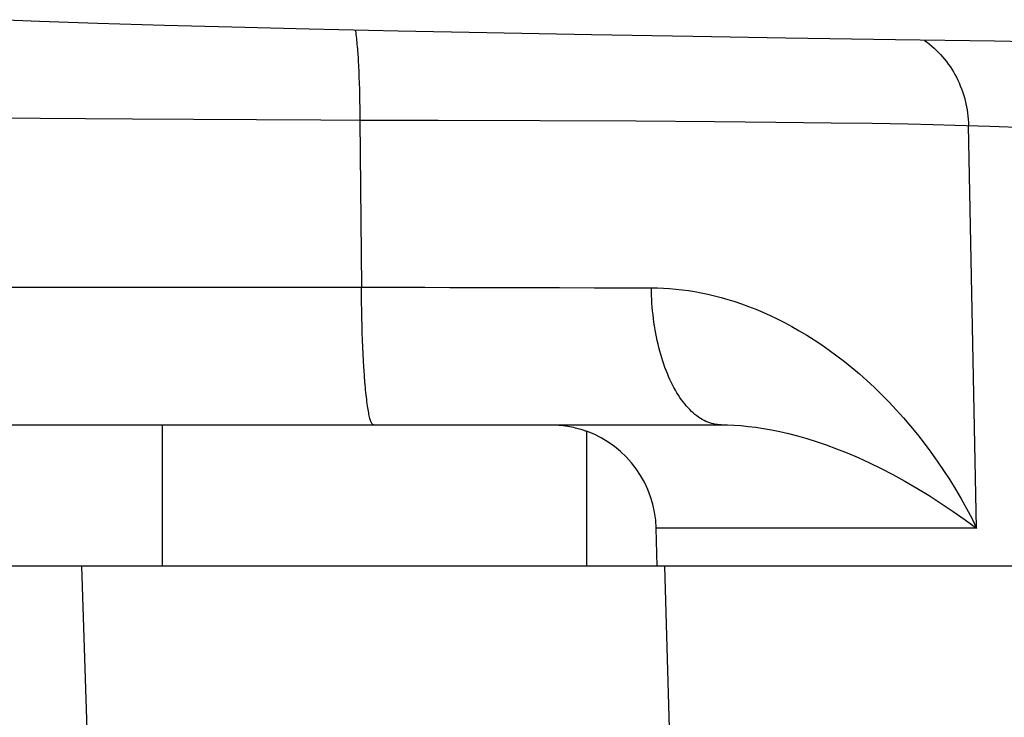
# Model space of a CAD drawing. Header units: millimetres. Extents: x 2060 to 2634, y 1467 to 1764.
# Tile 17 of 64: x 2536.593 to 2537.15, y 1570.552 to 1570.946. Entities that reach past the tile are written whole.
import ezdxf

# ---------------------------------------------------------------- set-up
doc = ezdxf.new("R2010")
doc.units = ezdxf.units.MM

msp = doc.modelspace()

# ---------------------------------------------------------------- linework, layer by layer
at = {"linetype": 'Continuous'}
for p, q in [((2536.603955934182, 1570.945193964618), (2536.57568205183, 1570.946226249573)), ((2536.636663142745, 1570.944123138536), (2536.603955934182, 1570.945193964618)), ((2536.674635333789, 1570.943005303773), (2536.636663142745, 1570.944123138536)), ((2536.712825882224, 1570.941985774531), (2536.674635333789, 1570.943005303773)), ((2536.756481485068, 1570.940920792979), (2536.712825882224, 1570.941985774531)), ((2536.806863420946, 1570.939797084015), (2536.756481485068, 1570.940920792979)), ((2536.782596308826, 1570.940325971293), (2536.782695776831, 1570.939662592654)), ((2536.782695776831, 1570.939662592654), (2536.782825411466, 1570.938735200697)), ((2536.782825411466, 1570.938735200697), (2536.782952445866, 1570.937762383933)), ((2536.782952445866, 1570.937762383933), (2536.783076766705, 1570.936745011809)), ((2536.856988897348, 1570.938769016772), (2536.806863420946, 1570.939797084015)), ((2536.916163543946, 1570.93764910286), (2536.856988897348, 1570.938769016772)), ((2536.973514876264, 1570.93664399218), (2536.916163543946, 1570.93764910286)), ((2536.783076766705, 1570.936745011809), (2536.783198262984, 1570.935683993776)), ((2536.783198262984, 1570.935683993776), (2536.783316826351, 1570.93458027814)), ((2536.783316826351, 1570.93458027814), (2536.78343235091, 1570.933434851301)), ((2536.78343235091, 1570.933434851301), (2536.783544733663, 1570.932248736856)), ((2536.783544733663, 1570.932248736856), (2536.783653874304, 1570.931022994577)), ((2537.026146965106, 1570.935780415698), (2536.973514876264, 1570.93664399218)), ((2537.088164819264, 1570.934825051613), (2537.026146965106, 1570.935780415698)), ((2537.144171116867, 1570.934012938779), (2537.088164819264, 1570.934825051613)), ((2537.104529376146, 1570.934583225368), (2537.104643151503, 1570.934504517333)), ((2537.104643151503, 1570.934504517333), (2537.106024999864, 1570.933485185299)), ((2537.106024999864, 1570.933485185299), (2537.107377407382, 1570.932422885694)), ((2537.107377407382, 1570.932422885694), (2537.108699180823, 1570.931318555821)), ((2537.209192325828, 1570.933123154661), (2537.144171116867, 1570.934012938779)), ((2536.783653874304, 1570.931022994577), (2536.783759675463, 1570.92975871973)), ((2536.783759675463, 1570.92975871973), (2536.783862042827, 1570.928457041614)), ((2536.783862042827, 1570.928457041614), (2536.783960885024, 1570.927119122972)), ((2536.783960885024, 1570.927119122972), (2536.784147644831, 1570.924339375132)), ((2537.108699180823, 1570.931318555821), (2537.109989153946, 1570.930173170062)), ((2537.109989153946, 1570.930173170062), (2537.111246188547, 1570.928987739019)), ((2537.111246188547, 1570.928987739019), (2537.112469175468, 1570.927763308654)), ((2537.112469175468, 1570.927763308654), (2537.113657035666, 1570.926500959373)), ((2537.113657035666, 1570.926500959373), (2537.114808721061, 1570.925201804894)), ((2536.784147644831, 1570.924339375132), (2536.784235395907, 1570.922900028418)), ((2536.784235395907, 1570.922900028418), (2536.784399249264, 1570.919928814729)), ((2537.114808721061, 1570.925201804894), (2537.115923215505, 1570.923866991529)), ((2537.115923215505, 1570.923866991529), (2537.116999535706, 1570.922497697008)), ((2537.116999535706, 1570.922497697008), (2537.118036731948, 1570.92109512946)), ((2537.118036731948, 1570.92109512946), (2537.119033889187, 1570.919660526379)), ((2536.784399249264, 1570.919928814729), (2536.784547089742, 1570.916843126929)), ((2536.784547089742, 1570.916843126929), (2536.784678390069, 1570.913653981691)), ((2537.119033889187, 1570.919660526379), (2537.119990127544, 1570.918195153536)), ((2537.119990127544, 1570.918195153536), (2537.120904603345, 1570.916700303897)), ((2537.120904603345, 1570.916700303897), (2537.121776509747, 1570.915177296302)), ((2537.121776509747, 1570.915177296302), (2537.122605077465, 1570.91362747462)), ((2536.784678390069, 1570.913653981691), (2536.784792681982, 1570.910372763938)), ((2536.784792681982, 1570.910372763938), (2536.784889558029, 1570.907011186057)), ((2537.122605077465, 1570.91362747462), (2537.123389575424, 1570.912052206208)), ((2537.123389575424, 1570.912052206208), (2537.124129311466, 1570.910452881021)), ((2537.124129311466, 1570.910452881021), (2537.124823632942, 1570.908830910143)), ((2536.784889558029, 1570.907011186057), (2536.784968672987, 1570.903581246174)), ((2536.784968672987, 1570.903581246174), (2536.785029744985, 1570.900095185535)), ((2537.124823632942, 1570.908830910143), (2537.125471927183, 1570.907187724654)), ((2537.125471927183, 1570.907187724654), (2537.126073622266, 1570.905524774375)), ((2537.126073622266, 1570.905524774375), (2537.126628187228, 1570.903843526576)), ((2537.126628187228, 1570.903843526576), (2537.127135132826, 1570.902145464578)), ((2536.785029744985, 1570.900095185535), (2536.785072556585, 1570.896565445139)), ((2537.127135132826, 1570.902145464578), (2537.127594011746, 1570.90043208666)), ((2537.127594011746, 1570.90043208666), (2537.128004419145, 1570.898704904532)), ((2537.128004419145, 1570.898704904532), (2537.12836599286, 1570.896965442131)), ((2536.785072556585, 1570.896565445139), (2536.785096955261, 1570.8930046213)), ((2536.785096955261, 1570.8930046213), (2536.785102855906, 1570.889425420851)), ((2537.12836599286, 1570.896965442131), (2537.128678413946, 1570.895215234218)), ((2537.128678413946, 1570.895215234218), (2537.12894140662, 1570.893455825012)), ((2537.12894140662, 1570.893455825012), (2537.129154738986, 1570.891688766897)), ((2536.579886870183, 1570.890776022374), (2536.604338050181, 1570.890542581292)), ((2536.604338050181, 1570.890542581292), (2536.629950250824, 1570.890323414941)), ((2536.629950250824, 1570.890323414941), (2536.656593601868, 1570.890119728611)), ((2536.656593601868, 1570.890119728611), (2536.691116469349, 1570.889888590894)), ((2536.691116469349, 1570.889888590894), (2536.726696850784, 1570.889685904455)), ((2536.726696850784, 1570.889685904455), (2536.763044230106, 1570.889513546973)), ((2536.763044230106, 1570.889513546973), (2536.785106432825, 1570.889425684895)), ((2536.785106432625, 1570.889425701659), (2536.829523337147, 1570.889387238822)), ((2536.785106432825, 1570.889425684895), (2536.786117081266, 1570.794976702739)), ((2536.829523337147, 1570.889387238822), (2536.887072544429, 1570.889238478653)), ((2536.887072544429, 1570.889238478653), (2536.941562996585, 1570.888980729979)), ((2536.941562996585, 1570.888980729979), (2536.985776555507, 1570.888670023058)), ((2536.985776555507, 1570.888670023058), (2537.020476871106, 1570.888344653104)), ((2537.020476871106, 1570.888344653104), (2537.05177256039, 1570.887970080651)), ((2537.05177256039, 1570.887970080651), (2537.074995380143, 1570.887624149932)), ((2537.074995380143, 1570.887624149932), (2537.095396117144, 1570.887251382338)), ((2537.095396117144, 1570.887251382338), (2537.109557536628, 1570.886936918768)), ((2537.109557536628, 1570.886936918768), (2537.121720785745, 1570.8866099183)), ((2537.129154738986, 1570.891688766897), (2537.129318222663, 1570.889915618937)), ((2537.129318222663, 1570.889915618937), (2537.129431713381, 1570.888137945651)), ((2537.129431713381, 1570.888137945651), (2537.129495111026, 1570.886357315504)), ((2537.121720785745, 1570.8866099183), (2537.141580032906, 1570.885966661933)), ((2537.134023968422, 1570.658641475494), (2537.129490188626, 1570.886357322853)), ((2537.141580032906, 1570.885966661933), (2537.166880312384, 1570.885189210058)), ((2536.391364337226, 1570.794976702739), (2536.786117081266, 1570.794976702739)), ((2536.786117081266, 1570.794976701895), (2536.793295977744, 1570.794952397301)), ((2536.786146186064, 1570.790570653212), (2536.786126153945, 1570.794976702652)), ((2536.793295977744, 1570.794952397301), (2536.807611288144, 1570.794905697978)), ((2536.807611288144, 1570.794905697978), (2536.821855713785, 1570.794861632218)), ((2536.821855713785, 1570.794861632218), (2536.836010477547, 1570.7948204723)), ((2536.836010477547, 1570.7948204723), (2536.850054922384, 1570.794782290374)), ((2536.850054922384, 1570.794782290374), (2536.870873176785, 1570.794730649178)), ((2536.870873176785, 1570.794730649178), (2536.884559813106, 1570.794700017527)), ((2536.884559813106, 1570.794700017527), (2536.898072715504, 1570.794672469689)), ((2536.898072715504, 1570.794672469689), (2536.917980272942, 1570.794637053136)), ((2536.917980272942, 1570.794637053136), (2536.937404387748, 1570.79460884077)), ((2536.937404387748, 1570.79460884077), (2536.950056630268, 1570.794593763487)), ((2536.950105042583, 1570.79239636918), (2536.950056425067, 1570.794593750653)), ((2536.950056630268, 1570.794593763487), (2536.953465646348, 1570.794549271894)), ((2536.950183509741, 1570.790202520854), (2536.950105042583, 1570.79239636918)), ((2536.953465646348, 1570.794549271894), (2536.956907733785, 1570.794418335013)), ((2536.956907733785, 1570.794418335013), (2536.960379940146, 1570.794201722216)), ((2536.960379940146, 1570.794201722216), (2536.963886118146, 1570.793896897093)), ((2536.963886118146, 1570.793896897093), (2536.967428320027, 1570.793502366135)), ((2536.967428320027, 1570.793502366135), (2536.971008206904, 1570.793015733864)), ((2536.971008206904, 1570.793015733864), (2536.974627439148, 1570.79243529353)), ((2536.974627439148, 1570.79243529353), (2536.978287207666, 1570.791757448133)), ((2536.786186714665, 1570.786184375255), (2536.786146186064, 1570.790570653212)), ((2536.950291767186, 1570.788013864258), (2536.950183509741, 1570.790202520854)), ((2536.950429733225, 1570.785832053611), (2536.950291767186, 1570.788013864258)), ((2536.978287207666, 1570.791757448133), (2536.981988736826, 1570.790979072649)), ((2536.981988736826, 1570.790979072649), (2536.985732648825, 1570.790097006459)), ((2536.985732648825, 1570.790097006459), (2536.989519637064, 1570.789107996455)), ((2536.989519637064, 1570.789107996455), (2536.993349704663, 1570.788009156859)), ((2536.993349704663, 1570.788009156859), (2536.997223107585, 1570.786797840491)), ((2536.997223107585, 1570.786797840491), (2537.001138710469, 1570.785470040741)), ((2536.786247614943, 1570.781831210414), (2536.786186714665, 1570.786184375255)), ((2536.786328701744, 1570.777524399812), (2536.786247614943, 1570.781831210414)), ((2536.950597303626, 1570.78365873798), (2536.950429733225, 1570.785832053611)), ((2536.950794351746, 1570.7814955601), (2536.950597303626, 1570.78365873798)), ((2536.951020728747, 1570.779344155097), (2536.950794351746, 1570.7814955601)), ((2537.001138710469, 1570.785470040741), (2537.005095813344, 1570.784021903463)), ((2537.005095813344, 1570.784021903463), (2537.009092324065, 1570.782450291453)), ((2537.009092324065, 1570.782450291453), (2537.013126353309, 1570.780751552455)), ((2536.786429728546, 1570.77327704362), (2536.786328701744, 1570.777524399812)), ((2536.95127626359, 1570.777206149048), (2536.951020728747, 1570.779344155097)), ((2536.951560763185, 1570.775083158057), (2536.95127626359, 1570.777206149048)), ((2537.013126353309, 1570.780751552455), (2537.017195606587, 1570.778923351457)), ((2537.017195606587, 1570.778923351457), (2537.021297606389, 1570.77696334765)), ((2537.021297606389, 1570.77696334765), (2537.025429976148, 1570.774867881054)), ((2536.786550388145, 1570.769102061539), (2536.786429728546, 1570.77327704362)), ((2536.951874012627, 1570.772976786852), (2536.951560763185, 1570.775083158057)), ((2536.95221577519, 1570.77088862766), (2536.951874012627, 1570.772976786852)), ((2536.952585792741, 1570.768820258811), (2536.95221577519, 1570.77088862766)), ((2537.025429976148, 1570.774867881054), (2537.029589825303, 1570.772633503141)), ((2537.029589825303, 1570.772633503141), (2537.033775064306, 1570.770257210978)), ((2537.033775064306, 1570.770257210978), (2537.037983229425, 1570.767735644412)), ((2536.786690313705, 1570.765012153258), (2536.786550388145, 1570.769102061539)), ((2536.786849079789, 1570.761019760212), (2536.786690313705, 1570.765012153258)), ((2536.952983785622, 1570.76677324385), (2536.952585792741, 1570.768820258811)), ((2536.953409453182, 1570.764749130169), (2536.952983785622, 1570.76677324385)), ((2536.953862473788, 1570.762749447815), (2536.953409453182, 1570.764749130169)), ((2537.037983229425, 1570.767735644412), (2537.042211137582, 1570.765066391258)), ((2537.042211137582, 1570.765066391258), (2537.04645601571, 1570.762246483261)), ((2536.787026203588, 1570.757137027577), (2536.786849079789, 1570.761019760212)), ((2536.95434250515, 1570.760775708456), (2536.953862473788, 1570.762749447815)), ((2536.95484918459, 1570.758829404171), (2536.95434250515, 1570.760775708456)), ((2536.955382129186, 1570.756912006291), (2536.95484918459, 1570.758829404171)), ((2537.04645601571, 1570.762246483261), (2537.050712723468, 1570.759274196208)), ((2537.050712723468, 1570.759274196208), (2537.054976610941, 1570.756146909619)), ((2536.787221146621, 1570.753375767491), (2536.787026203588, 1570.757137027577)), ((2536.787433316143, 1570.749747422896), (2536.787221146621, 1570.753375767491)), ((2536.955940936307, 1570.755024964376), (2536.955382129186, 1570.756912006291)), ((2536.956525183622, 1570.753169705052), (2536.955940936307, 1570.755024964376)), ((2536.957134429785, 1570.751347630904), (2536.956525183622, 1570.753169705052)), ((2537.054976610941, 1570.756146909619), (2537.059242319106, 1570.752864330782)), ((2536.787545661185, 1570.747986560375), (2536.787433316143, 1570.749747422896)), ((2536.787782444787, 1570.744578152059), (2536.787545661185, 1570.747986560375)), ((2536.957768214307, 1570.749560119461), (2536.957134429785, 1570.751347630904)), ((2536.958426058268, 1570.747808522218), (2536.957768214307, 1570.749560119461)), ((2536.959107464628, 1570.74609416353), (2536.958426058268, 1570.747808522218)), ((2537.059242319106, 1570.752864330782), (2537.063504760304, 1570.749425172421)), ((2537.063504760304, 1570.749425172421), (2537.067757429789, 1570.745829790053)), ((2536.788034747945, 1570.741329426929), (2536.787782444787, 1570.744578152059)), ((2536.959811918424, 1570.744418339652), (2536.959107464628, 1570.74609416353)), ((2536.960538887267, 1570.742782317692), (2536.959811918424, 1570.744418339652)), ((2536.961287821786, 1570.741187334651), (2536.960538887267, 1570.742782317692)), ((2537.067757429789, 1570.745829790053), (2537.071994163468, 1570.742077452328)), ((2537.071994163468, 1570.742077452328), (2537.076208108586, 1570.738170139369)), ((2536.788166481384, 1570.739768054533), (2536.788034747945, 1570.741329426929)), ((2536.788301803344, 1570.738250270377), (2536.788166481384, 1570.739768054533)), ((2536.788440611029, 1570.736777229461), (2536.788301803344, 1570.738250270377)), ((2536.788582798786, 1570.735350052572), (2536.788440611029, 1570.736777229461)), ((2536.962058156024, 1570.739634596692), (2536.961287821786, 1570.741187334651)), ((2536.962849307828, 1570.738125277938), (2536.962058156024, 1570.739634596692)), ((2536.963660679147, 1570.736660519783), (2536.962849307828, 1570.738125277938)), ((2536.964491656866, 1570.735241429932), (2536.963660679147, 1570.736660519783)), ((2537.076208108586, 1570.738170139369), (2537.080392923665, 1570.734108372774)), ((2536.788728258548, 1570.733969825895), (2536.788582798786, 1570.735350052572)), ((2536.78887687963, 1570.73263759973), (2536.788728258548, 1570.733969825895)), ((2536.789028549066, 1570.731354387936), (2536.78887687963, 1570.73263759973)), ((2536.789183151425, 1570.730121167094), (2536.789028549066, 1570.731354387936)), ((2536.965341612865, 1570.733869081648), (2536.964491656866, 1570.735241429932)), ((2536.966209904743, 1570.73254451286), (2536.965341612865, 1570.733869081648)), ((2536.96709587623, 1570.731268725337), (2536.966209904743, 1570.73254451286)), ((2536.967998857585, 1570.730042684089), (2536.96709587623, 1570.731268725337)), ((2537.080392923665, 1570.734108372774), (2537.084540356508, 1570.72989581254)), ((2536.789340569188, 1570.728938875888), (2536.789183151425, 1570.730121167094)), ((2536.789500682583, 1570.727808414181), (2536.789340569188, 1570.728938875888)), ((2536.789663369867, 1570.726730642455), (2536.789500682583, 1570.727808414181)), ((2536.789828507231, 1570.725706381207), (2536.789663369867, 1570.726730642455)), ((2536.789995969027, 1570.724736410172), (2536.789828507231, 1570.725706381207)), ((2536.968918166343, 1570.728867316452), (2536.967998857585, 1570.730042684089)), ((2536.969853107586, 1570.72774351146), (2536.968918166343, 1570.728867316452)), ((2536.970802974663, 1570.726672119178), (2536.969853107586, 1570.72774351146)), ((2536.971767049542, 1570.725653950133), (2536.970802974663, 1570.726672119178)), ((2536.972744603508, 1570.724689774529), (2536.971767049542, 1570.725653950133)), ((2537.084540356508, 1570.72989581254), (2537.088642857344, 1570.725534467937)), ((2537.088642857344, 1570.725534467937), (2537.092692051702, 1570.721029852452)), ((2536.790165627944, 1570.723821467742), (2536.789995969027, 1570.724736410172)), ((2536.790337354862, 1570.722962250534), (2536.790165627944, 1570.723821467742)), ((2536.790511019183, 1570.722159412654), (2536.790337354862, 1570.722962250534)), ((2536.790686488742, 1570.721413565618), (2536.790511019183, 1570.722159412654)), ((2536.790863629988, 1570.720725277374), (2536.790686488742, 1570.721413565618)), ((2536.791042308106, 1570.720095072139), (2536.790863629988, 1570.720725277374)), ((2536.791222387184, 1570.71952342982), (2536.791042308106, 1570.720095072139)), ((2536.97373489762, 1570.723780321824), (2536.972744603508, 1570.724689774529)), ((2536.974737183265, 1570.722926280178), (2536.97373489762, 1570.723780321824)), ((2536.975750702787, 1570.72212829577), (2536.974737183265, 1570.722926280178)), ((2536.976774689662, 1570.721386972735), (2536.975750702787, 1570.72212829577)), ((2536.977808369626, 1570.720702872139), (2536.976774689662, 1570.721386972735)), ((2536.978850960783, 1570.720076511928), (2536.977808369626, 1570.720702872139)), ((2536.97990167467, 1570.719508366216), (2536.978850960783, 1570.720076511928)), ((2537.092692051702, 1570.721029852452), (2537.096680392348, 1570.716385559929)), ((2536.471336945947, 1570.717070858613), (2536.989591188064, 1570.717070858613)), ((2536.673404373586, 1570.717070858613), (2536.673404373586, 1570.637070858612)), ((2536.79140373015, 1570.719010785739), (2536.791222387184, 1570.71952342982)), ((2536.791586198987, 1570.718557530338), (2536.79140373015, 1570.719010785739)), ((2536.791769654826, 1570.718164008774), (2536.791586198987, 1570.718557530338)), ((2536.791953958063, 1570.717830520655), (2536.791769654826, 1570.718164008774)), ((2536.792138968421, 1570.717557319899), (2536.791953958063, 1570.717830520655)), ((2536.792324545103, 1570.71734461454), (2536.792138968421, 1570.717557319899)), ((2536.792510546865, 1570.717192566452), (2536.792324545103, 1570.71734461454)), ((2536.792696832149, 1570.717101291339), (2536.792510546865, 1570.717192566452)), ((2536.792883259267, 1570.717070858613), (2536.792696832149, 1570.717101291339)), ((2536.893479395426, 1570.717070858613), (2536.894886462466, 1570.717052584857)), ((2536.894886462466, 1570.717052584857), (2536.896274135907, 1570.71700196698)), ((2536.896274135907, 1570.71700196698), (2536.897640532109, 1570.71691775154)), ((2536.897640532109, 1570.71691775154), (2536.898976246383, 1570.716803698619)), ((2536.898976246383, 1570.716803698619), (2536.900274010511, 1570.716661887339)), ((2536.900274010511, 1570.716661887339), (2536.901528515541, 1570.716496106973)), ((2536.901528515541, 1570.716496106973), (2536.902734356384, 1570.716309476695)), ((2536.902734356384, 1570.716309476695), (2536.903887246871, 1570.716106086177)), ((2536.903887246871, 1570.716106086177), (2536.904983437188, 1570.715889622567)), ((2536.904983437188, 1570.715889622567), (2536.906018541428, 1570.715664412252)), ((2536.906018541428, 1570.715664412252), (2536.906988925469, 1570.715434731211)), ((2536.906988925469, 1570.715434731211), (2536.907892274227, 1570.715204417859)), ((2536.907892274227, 1570.715204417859), (2536.908726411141, 1570.714977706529)), ((2536.908726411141, 1570.714977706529), (2536.909490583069, 1570.714757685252)), ((2536.909490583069, 1570.714757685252), (2536.910183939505, 1570.714548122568)), ((2536.910183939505, 1570.714548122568), (2536.910807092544, 1570.714351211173)), ((2536.910807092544, 1570.714351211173), (2536.911360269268, 1570.714169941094)), ((2536.911360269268, 1570.714169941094), (2536.911844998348, 1570.71400568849)), ((2536.980959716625, 1570.718998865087), (2536.97990167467, 1570.719508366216)), ((2536.982024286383, 1570.718548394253), (2536.980959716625, 1570.718998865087)), ((2536.983094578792, 1570.718157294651), (2536.982024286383, 1570.718548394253)), ((2536.984169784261, 1570.717825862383), (2536.983094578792, 1570.718157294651)), ((2536.985249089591, 1570.717554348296), (2536.984169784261, 1570.717825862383)), ((2536.986331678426, 1570.717342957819), (2536.985249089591, 1570.717554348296)), ((2536.987416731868, 1570.717191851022), (2536.986331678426, 1570.717342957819)), ((2536.988503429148, 1570.717101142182), (2536.987416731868, 1570.717191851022)), ((2536.989590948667, 1570.71707089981), (2536.988503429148, 1570.717101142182)), ((2536.989590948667, 1570.717070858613), (2536.993213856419, 1570.717021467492)), ((2536.993213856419, 1570.717021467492), (2536.996977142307, 1570.716868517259)), ((2536.996977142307, 1570.716868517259), (2537.000870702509, 1570.716605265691)), ((2537.000870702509, 1570.716605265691), (2537.004911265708, 1570.716223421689)), ((2537.004911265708, 1570.716223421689), (2537.009108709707, 1570.715713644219)), ((2537.009108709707, 1570.715713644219), (2537.013470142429, 1570.715066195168)), ((2537.013470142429, 1570.715066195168), (2537.018002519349, 1570.714270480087)), ((2537.018002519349, 1570.714270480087), (2537.02271174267, 1570.7133153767)), ((2537.096680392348, 1570.716385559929), (2537.100598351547, 1570.711609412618)), ((2536.911844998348, 1570.71400568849), (2536.912262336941, 1570.713860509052)), ((2536.912262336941, 1570.713860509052), (2536.912613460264, 1570.713735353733)), ((2536.912613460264, 1570.713735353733), (2536.912899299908, 1570.713631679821)), ((2536.912899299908, 1570.713631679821), (2536.913120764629, 1570.713550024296)), ((2536.913120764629, 1570.713550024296), (2536.913404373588, 1570.713444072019)), ((2536.913404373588, 1570.713444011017), (2536.913404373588, 1570.637070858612)), ((2537.02271174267, 1570.7133153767), (2537.027603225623, 1570.712188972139)), ((2537.027603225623, 1570.712188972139), (2537.032679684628, 1570.710879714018)), ((2537.032679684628, 1570.710879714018), (2537.037942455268, 1570.709376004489)), ((2537.037942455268, 1570.709376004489), (2537.043394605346, 1570.707665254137)), ((2537.100598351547, 1570.711609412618), (2537.104437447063, 1570.706707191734)), ((2537.043394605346, 1570.707665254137), (2537.049037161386, 1570.70573507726)), ((2537.049037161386, 1570.70573507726), (2537.054869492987, 1570.703573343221)), ((2537.054869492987, 1570.703573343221), (2537.060891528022, 1570.701167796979)), ((2537.104437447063, 1570.706707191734), (2537.108188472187, 1570.701688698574)), ((2537.060891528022, 1570.701167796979), (2537.067093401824, 1570.698509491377)), ((2537.067093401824, 1570.698509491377), (2537.073469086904, 1570.695589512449)), ((2537.108188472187, 1570.701688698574), (2537.111843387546, 1570.696561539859)), ((2537.073469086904, 1570.695589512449), (2537.079998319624, 1570.692404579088)), ((2537.079998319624, 1570.692404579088), (2537.086668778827, 1570.688951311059)), ((2537.111843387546, 1570.696561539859), (2537.115392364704, 1570.691338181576)), ((2537.086668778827, 1570.688951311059), (2537.093444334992, 1570.68523728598)), ((2537.115392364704, 1570.691338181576), (2537.118826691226, 1570.686029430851)), ((2537.093444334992, 1570.68523728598), (2537.100303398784, 1570.681268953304)), ((2537.100303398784, 1570.681268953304), (2537.107190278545, 1570.677070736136)), ((2537.118826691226, 1570.686029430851), (2537.122138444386, 1570.68064800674)), ((2537.107190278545, 1570.677070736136), (2537.114069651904, 1570.67266491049)), ((2537.122138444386, 1570.68064800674), (2537.125320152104, 1570.675206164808)), ((2537.125320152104, 1570.675206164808), (2537.128365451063, 1570.669716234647)), ((2537.114069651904, 1570.67266491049), (2537.120871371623, 1570.668094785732)), ((2537.128365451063, 1570.669716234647), (2537.131267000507, 1570.66419672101)), ((2537.120871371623, 1570.668094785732), (2537.127518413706, 1570.663414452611)), ((2537.131267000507, 1570.66419672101), (2537.134023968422, 1570.658641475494)), ((2537.134023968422, 1570.658641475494), (2536.952839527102, 1570.658641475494)), ((2536.953404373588, 1570.637070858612), (2536.952839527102, 1570.658641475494)), ((2537.127518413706, 1570.663414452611), (2537.134023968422, 1570.658641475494)), ((2537.994293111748, 1570.637070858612), (2536.477594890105, 1570.637070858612)), ((2536.633302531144, 1570.474278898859), (2536.627978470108, 1570.637070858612)), ((2536.957543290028, 1570.637070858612), (2536.962364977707, 1570.470999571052))]:
    msp.add_line(p, q, dxfattribs=at)
msp.add_arc((2536.892860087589, 1570.657070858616), 0.06, 1.4999999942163, 69.97654667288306, dxfattribs=at)

doc.saveas('drawing.dxf')
